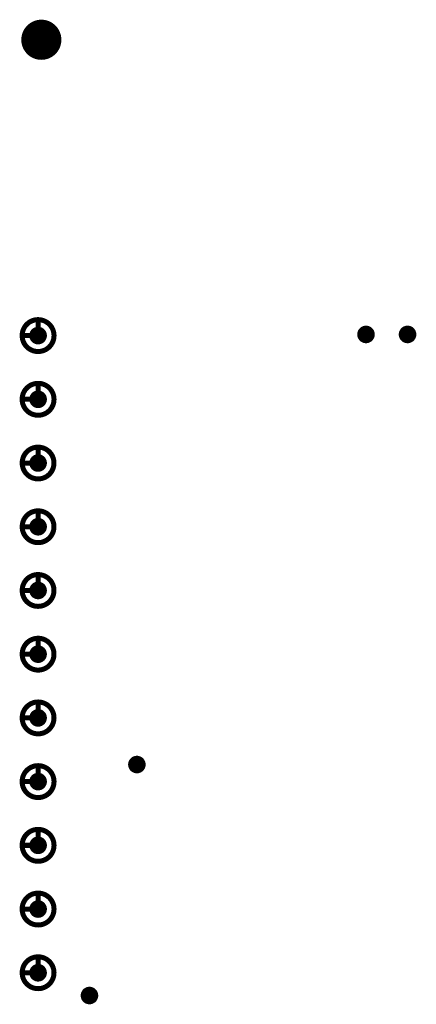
# Model space of a CAD drawing. Header units: millimetres. Extents: x 62 to 363, y 42 to 391.
# Tile 206 of 216: x 139 to 147, y 249 to 268. Entities that reach past the tile are written whole.
import ezdxf

# ---------------------------------------------------------------- set-up
doc = ezdxf.new("R2010")
doc.units = ezdxf.units.MM
for name, color, linetype in [('Mechanical8', 56, 'Continuous'), ('PadHoleLayer', 156, 'Continuous'), ('ViaHoleLayer', 16, 'Continuous')]:
    doc.layers.add(name, color=color, linetype=linetype)

# ---------------------------------------------------------------- blocks, each defined once
blk = doc.blocks.new('_150_80_B_1727')
at = {"layer": 'PadHoleLayer', "const_width": 0.4}
blk.add_lwpolyline([(-0.2, 0, 1), (0.2, 0, 1)], format="xyb", close=True, dxfattribs=at)
blk = doc.blocks.new('SAMTEC_SEAM_50_02_0_L_08_2_A_GP_K_TR_1847')
at = {"layer": 'Mechanical8'}
for points, const_width in [([(18.733, -4.445, 1), (18.098, -4.445, 1)], 0.1), ([(18.39, -4.127, 1), (18.44, -4.127, 1)], 0.05), ([(20.003, -4.445, 1), (19.367, -4.445, 1)], 0.1), ([(19.66, -4.127, 1), (19.71, -4.127, 1)], 0.05), ([(21.273, -4.445, 1), (20.637, -4.445, 1)], 0.1), ([(20.93, -4.127, 1), (20.98, -4.127, 1)], 0.05), ([(22.543, -4.445, 1), (21.907, -4.445, 1)], 0.1), ([(22.2, -4.127, 1), (22.25, -4.127, 1)], 0.05), ([(23.812, -4.445, 1), (23.177, -4.445, 1)], 0.1), ([(23.47, -4.127, 1), (23.52, -4.127, 1)], 0.05), ([(25.082, -4.445, 1), (24.448, -4.445, 1)], 0.1), ([(24.74, -4.127, 1), (24.79, -4.127, 1)], 0.05), ([(26.352, -4.445, 1), (25.718, -4.445, 1)], 0.1), ([(26.01, -4.127, 1), (26.06, -4.127, 1)], 0.05), ([(27.622, -4.445, 1), (26.988, -4.445, 1)], 0.1), ([(27.28, -4.127, 1), (27.33, -4.127, 1)], 0.05), ([(28.892, -4.445, 1), (28.258, -4.445, 1)], 0.1), ([(28.55, -4.127, 1), (28.6, -4.127, 1)], 0.05), ([(30.163, -4.445, 1), (29.527, -4.445, 1)], 0.1), ([(29.82, -4.127, 1), (29.87, -4.127, 1)], 0.05), ([(31.433, -4.445, 1), (30.797, -4.445, 1)], 0.1), ([(31.09, -4.127, 1), (31.14, -4.127, 1)], 0.05), ([(18.073, -4.445, 1), (18.122, -4.445, 1)], 0.05), ([(18.39, -4.445, 1), (18.44, -4.445, 1)], 0.05), ([(18.39, -4.445, 1), (18.44, -4.445, 1)], 0.05), ([(18.708, -4.445, 1), (18.757, -4.445, 1)], 0.05), ([(18.708, -4.445, 1), (18.757, -4.445, 1)], 0.05), ([(19.343, -4.445, 1), (19.392, -4.445, 1)], 0.05), ([(19.66, -4.445, 1), (19.71, -4.445, 1)], 0.05), ([(19.66, -4.445, 1), (19.71, -4.445, 1)], 0.05), ([(19.978, -4.445, 1), (20.027, -4.445, 1)], 0.05), ([(19.978, -4.445, 1), (20.027, -4.445, 1)], 0.05), ([(20.613, -4.445, 1), (20.662, -4.445, 1)], 0.05), ([(20.93, -4.445, 1), (20.98, -4.445, 1)], 0.05), ([(20.93, -4.445, 1), (20.98, -4.445, 1)], 0.05), ([(21.248, -4.445, 1), (21.297, -4.445, 1)], 0.05), ([(21.248, -4.445, 1), (21.297, -4.445, 1)], 0.05), ([(21.883, -4.445, 1), (21.932, -4.445, 1)], 0.05), ([(22.2, -4.445, 1), (22.25, -4.445, 1)], 0.05), ([(22.2, -4.445, 1), (22.25, -4.445, 1)], 0.05), ([(22.518, -4.445, 1), (22.567, -4.445, 1)], 0.05), ([(22.518, -4.445, 1), (22.567, -4.445, 1)], 0.05), ([(23.153, -4.445, 1), (23.202, -4.445, 1)], 0.05), ([(23.47, -4.445, 1), (23.52, -4.445, 1)], 0.05), ([(23.47, -4.445, 1), (23.52, -4.445, 1)], 0.05), ([(23.788, -4.445, 1), (23.837, -4.445, 1)], 0.05), ([(23.788, -4.445, 1), (23.837, -4.445, 1)], 0.05), ([(24.423, -4.445, 1), (24.472, -4.445, 1)], 0.05), ([(24.74, -4.445, 1), (24.79, -4.445, 1)], 0.05), ([(24.74, -4.445, 1), (24.79, -4.445, 1)], 0.05), ([(25.058, -4.445, 1), (25.107, -4.445, 1)], 0.05), ([(25.058, -4.445, 1), (25.107, -4.445, 1)], 0.05), ([(25.693, -4.445, 1), (25.742, -4.445, 1)], 0.05), ([(26.01, -4.445, 1), (26.06, -4.445, 1)], 0.05), ([(26.01, -4.445, 1), (26.06, -4.445, 1)], 0.05), ([(26.328, -4.445, 1), (26.377, -4.445, 1)], 0.05), ([(26.328, -4.445, 1), (26.377, -4.445, 1)], 0.05), ([(26.963, -4.445, 1), (27.012, -4.445, 1)], 0.05), ([(27.28, -4.445, 1), (27.33, -4.445, 1)], 0.05), ([(27.28, -4.445, 1), (27.33, -4.445, 1)], 0.05), ([(27.598, -4.445, 1), (27.647, -4.445, 1)], 0.05), ([(27.598, -4.445, 1), (27.647, -4.445, 1)], 0.05), ([(28.233, -4.445, 1), (28.282, -4.445, 1)], 0.05), ([(28.55, -4.445, 1), (28.6, -4.445, 1)], 0.05), ([(28.55, -4.445, 1), (28.6, -4.445, 1)], 0.05), ([(28.868, -4.445, 1), (28.917, -4.445, 1)], 0.05), ([(28.868, -4.445, 1), (28.917, -4.445, 1)], 0.05), ([(29.503, -4.445, 1), (29.552, -4.445, 1)], 0.05), ([(29.82, -4.445, 1), (29.87, -4.445, 1)], 0.05), ([(29.82, -4.445, 1), (29.87, -4.445, 1)], 0.05), ([(30.138, -4.445, 1), (30.187, -4.445, 1)], 0.05), ([(30.138, -4.445, 1), (30.187, -4.445, 1)], 0.05), ([(30.773, -4.445, 1), (30.822, -4.445, 1)], 0.05), ([(31.09, -4.445, 1), (31.14, -4.445, 1)], 0.05), ([(31.09, -4.445, 1), (31.14, -4.445, 1)], 0.05), ([(31.408, -4.445, 1), (31.457, -4.445, 1)], 0.05), ([(31.408, -4.445, 1), (31.457, -4.445, 1)], 0.05)]:
    blk.add_lwpolyline(points, format="xyb", close=True, dxfattribs=dict(at, const_width=const_width))
at = {"layer": 'Mechanical8', "const_width": 0.1}
for points in [[(18.415, -4.127), (18.415, -4.445)], [(19.685, -4.127), (19.685, -4.445)], [(20.955, -4.127), (20.955, -4.445)], [(22.225, -4.127), (22.225, -4.445)], [(23.495, -4.127), (23.495, -4.445)], [(24.765, -4.127), (24.765, -4.445)], [(26.035, -4.127), (26.035, -4.445)], [(27.305, -4.127), (27.305, -4.445)], [(28.575, -4.127), (28.575, -4.445)], [(29.845, -4.127), (29.845, -4.445)], [(31.115, -4.127), (31.115, -4.445)], [(18.415, -4.445), (18.733, -4.445)], [(19.685, -4.445), (20.003, -4.445)], [(20.955, -4.445), (21.273, -4.445)], [(22.225, -4.445), (22.543, -4.445)], [(23.495, -4.445), (23.812, -4.445)], [(24.765, -4.445), (25.082, -4.445)], [(26.035, -4.445), (26.352, -4.445)], [(27.305, -4.445), (27.622, -4.445)], [(28.575, -4.445), (28.892, -4.445)], [(29.845, -4.445), (30.163, -4.445)], [(31.115, -4.445), (31.433, -4.445)]]:
    blk.add_lwpolyline(points, dxfattribs=at)
at = {"layer": 'PadHoleLayer', "const_width": 0.175}
for points in [[(18.327, -4.445, 1), (18.503, -4.445, 1)], [(19.597, -4.445, 1), (19.773, -4.445, 1)], [(20.867, -4.445, 1), (21.043, -4.445, 1)], [(22.137, -4.445, 1), (22.313, -4.445, 1)], [(23.407, -4.445, 1), (23.583, -4.445, 1)], [(24.677, -4.445, 1), (24.853, -4.445, 1)], [(25.947, -4.445, 1), (26.123, -4.445, 1)], [(27.217, -4.445, 1), (27.393, -4.445, 1)], [(28.487, -4.445, 1), (28.663, -4.445, 1)], [(29.757, -4.445, 1), (29.933, -4.445, 1)], [(31.027, -4.445, 1), (31.203, -4.445, 1)]]:
    blk.add_lwpolyline(points, format="xyb", close=True, dxfattribs=at)

msp = doc.modelspace()

# ---------------------------------------------------------------- linework, layer by layer
at = {"layer": 'ViaHoleLayer', "const_width": 0.175}
for points in [[(145.769, 261.938, 1), (145.944, 261.938, 1)], [(146.597, 261.938, 1), (146.773, 261.938, 1)], [(141.2, 253.365, 1), (141.375, 253.365, 1)], [(140.254, 248.761, 1), (140.429, 248.761, 1)]]:
    msp.add_lwpolyline(points, format="xyb", close=True, dxfattribs=at)

# ---------------------------------------------------------------- block references
for name, p, rotation in [('SAMTEC_SEAM_50_02_0_L_08_2_A_GP_K_TR_1847', (134.872, 230.8), 90), ('_150_80_B_1727', (139.382, 267.811), 180)]:
    msp.add_blockref(name, p, dxfattribs=dict(rotation=rotation))

doc.saveas('drawing.dxf')
